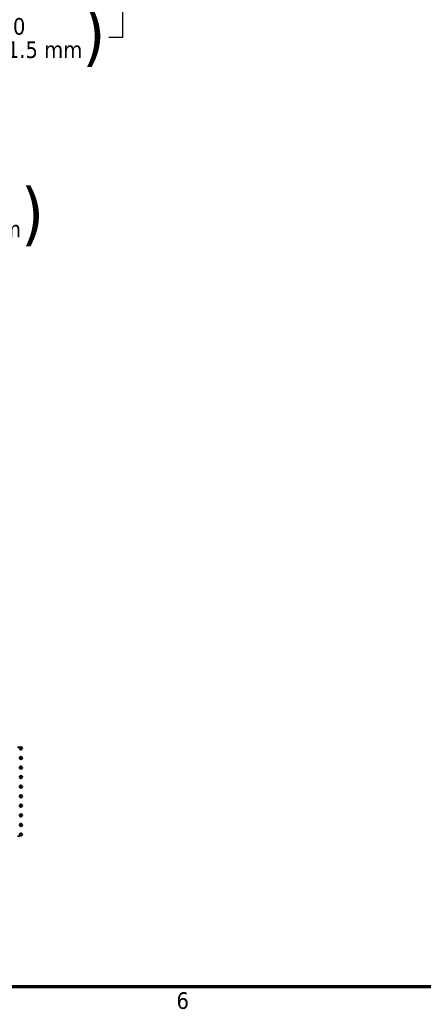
# Model space of a CAD drawing. Header units: inches. Extents: x 1 to 237, y 4 to 150.
# Tile 17 of 148: x 66 to 87, y 6 to 56. Entities that reach past the tile are written whole.
import ezdxf

# ---------------------------------------------------------------- set-up
doc = ezdxf.new("R2010")
doc.units = ezdxf.units.IN
doc.header["$LTSCALE"] = 7
doc.header["$MEASUREMENT"] = 0
for name, color, linetype, lineweight in [('Border (ANSI)', 7, 'Continuous', 70), ('Dimension (ANSI)', 7, 'Continuous', 25), ('Visible (ANSI)', 7, 'Continuous', 50), ('Visible Narrow (ANSI)', 7, 'Continuous', 35)]:
    doc.layers.add(name, color=color, linetype=linetype, lineweight=lineweight)
doc.styles.add('Dimension Text', font='tahoma.ttf')
doc.dimstyles.new('Dual Dimension', dxfattribs={"dimscale": 7, "dimtxt": 0.12, "dimasz": 0.098425, "dimexe": 0.125, "dimexo": 0.0625, "dimgap": 0.031496, "dimtad": 0, "dimtih": 1, "dimtoh": 1, "dimrnd": 1e-08, "dimzin": 4, "dimdsep": 46, "dimtxsty": 'Dimension Text', "dimcen": 0.09, "dimdle": 0.393701, "dimclrd": 256, "dimclre": 256, "dimclrt": 256, "dimadec": 0, "dimazin": 1, "dimtfac": 1, "dimtofl": 0, "dimtmove": 0, "dimatfit": 3, "dimfxl": 1, "dimtolj": 1, "dimtzin": 4, "dimlwd": -1, "dimlwe": -1, "dimarcsym": 0})

# ---------------------------------------------------------------- blocks, each defined once
blk = doc.blocks.new('Borders Default Border')
at = {"layer": 'Border (ANSI)', "flags": 128}
blk.add_lwpolyline([(0.5, 1), (0.5, 21), (33.5, 21), (33.5, 1), (0.5, 1)], dxfattribs=at)
at = {"layer": 'Border (ANSI)', "insert": (10.5867, 0.8375), "char_height": 0.12, "attachment_point": 7, "style": 'Dimension Text'}
blk.add_mtext('6', dxfattribs=at)
blk = doc.blocks.new('*D12')
at = {"layer": 'Defpoints', "color": 0, "transparency": 16777216}
for p in [(54.601, 38.787), (42.549, 15.749)]:
    blk.add_point(p, dxfattribs=at)
at = {"layer": 'Dimension (ANSI)', "transparency": 16777216}
for p, q in [((58.296, 45.849), (54.921, 39.397)), ((59.057, 45.849), (58.296, 45.849)), ((48.575, 26.638), (48.575, 27.898)), ((47.945, 27.268), (49.205, 27.268))]:
    blk.add_line(p, q, dxfattribs=at)
blk.add_solid([(54.819, 39.45), (55.023, 39.344), (54.601, 38.787)], dxfattribs=at)
at = {"layer": 'Dimension (ANSI)', "transparency": 16777216, "insert": (63.285, 45.849), "char_height": 0.84, "attachment_point": 5, "style": 'Dimension Text'}
blk.add_mtext('\\A1;{\\H3.0x;(}\\S∅26.00^ ∅660.4 mm;{\\H3.0x;)}', dxfattribs=at)
blk = doc.blocks.new('*D16')
at = {"layer": 'Defpoints', "color": 0, "transparency": 16777216}
for p in [(59.36, 61.227), (71.378, 61.227), (58.82, 57.23)]:
    blk.add_point(p, dxfattribs=at)
at = {"layer": 'Dimension (ANSI)', "transparency": 16777216}
for p, q in [((59.798, 61.227), (72.253, 61.227)), ((71.378, 60.538), (71.378, 57.919)), ((59.258, 57.23), (72.253, 57.23)), ((71.378, 57.23), (71.378, 54.905)), ((71.378, 54.905), (70.689, 54.905))]:
    blk.add_line(p, q, dxfattribs=at)
for points in [[(71.263, 60.538), (71.492, 60.538), (71.378, 61.227)], [(71.263, 57.919), (71.492, 57.919), (71.378, 57.23)]]:
    blk.add_solid(points, dxfattribs=at)
at = {"layer": 'Dimension (ANSI)', "transparency": 16777216, "insert": (66.813, 54.905), "char_height": 0.84, "attachment_point": 5, "style": 'Dimension Text'}
blk.add_mtext('\\A1;{\\H3.0x;(}\\S4.00^ 101.5 mm;{\\H3.0x;)}', dxfattribs=at)

msp = doc.modelspace()

# ---------------------------------------------------------------- linework, layer by layer
at = {"layer": 'Visible (ANSI)'}
for centre in [(66.248, 19.0273), (66.248, 18.5443), (66.248, 18.0613), (66.248, 17.5783), (66.248, 17.0953), (66.248, 16.6123), (66.248, 16.1293), (66.248, 15.6463), (66.248, 15.1633), (66.248, 14.6803)]:
    msp.add_circle(centre, 0.0591, dxfattribs=at)
at = {"layer": 'Visible Narrow (ANSI)'}
for p, q in [((66.189, 19.0863), (66.0709, 19.0863)), ((66.189, 14.5982), (66.0709, 14.5982))]:
    msp.add_line(p, q, dxfattribs=at)

# ---------------------------------------------------------------- block references
at = {"xscale": 7, "yscale": 7, "zscale": 7}
msp.add_blockref('Borders Default Border', (0, 0), dxfattribs=at)

# ---------------------------------------------------------------- dimensions: what is measured, and where the dimension line sits
at = {"layer": 'Dimension (ANSI)'}
dim = msp.add_linear_dim(base=(71.3776, 61.2271), p1=(58.82, 57.2303), p2=(59.3602, 61.2271), angle=270, text='{\\H3.0x;(}\\S<>^ 101.5 mm;{\\H3.0x;)}', dimstyle='Dual Dimension', override={"dimgap": 0.031496, "dimdec": 2, "dimpost": '\\X', "dimtol": 0, "dimlim": 0, "dimtp": 0, "dimtm": 0, "dimtdec": 2, "dimatfit": 2}, dxfattribs=at)
dim.commit()
dim.dimension.update_dxf_attribs({"geometry": '*D16', "text_midpoint": (66.8133, 54.9045), "dimtype": 160})
dim = msp.add_diameter_dim_2p(p1=(42.549, 15.7488), p2=(54.6014, 38.7865), text='{\\H3.0x;(}\\S<>^ ∅660.4 mm;{\\H3.0x;)}', dimstyle='Dual Dimension', override={"dimgap": 0.031496, "dimdec": 2, "dimlfac": 1, "dimpost": '\\X', "dimtol": 0, "dimlim": 0, "dimtp": 0, "dimtm": 0, "dimtdec": 2}, dxfattribs=at)
dim.commit()
dim.dimension.update_dxf_attribs({"geometry": '*D12', "text_midpoint": (63.2852, 45.8491), "dimtype": 163})

doc.saveas('drawing.dxf')
